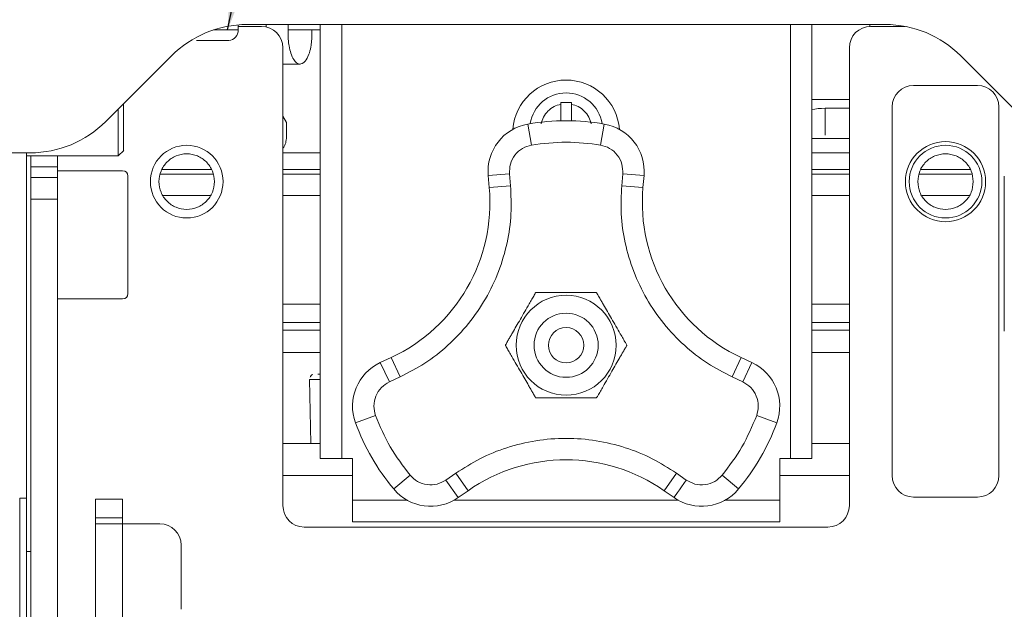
# Model space of a CAD drawing. Header units: millimetres. Extents: x 40090 to 187415, y -53271 to 40260.
# Tile 191 of 256: x 70465 to 70558, y 33776 to 33831. Entities that reach past the tile are written whole.
import ezdxf

# ---------------------------------------------------------------- set-up
doc = ezdxf.new("R2010")
doc.units = ezdxf.units.MM
doc.layers.add('AVM_projekce', color=240, linetype='Continuous')
doc.layers.add('AVM_reproduktor', color=6, linetype='Continuous')
doc.styles.add('AVM', font='arial.ttf')
doc.dimstyles.new('AVM-1_50', dxfattribs={"dimscale": 40, "dimtxt": 2.5, "dimasz": 2.5, "dimexe": 1.25, "dimexo": 0.625, "dimtad": 1, "dimdec": 0, "dimrnd": 1, "dimtxsty": 'AVM', "dimcen": 2.5, "dimclrd": 256, "dimclre": 256, "dimclrt": 256, "dimadec": 0, "dimazin": 0, "dimtfac": 1, "dimtdec": 0, "dimtmove": 0, "dimatfit": 3, "dimfxl": 0, "dimarcsym": 0})

# ---------------------------------------------------------------- blocks, each defined once
blk = doc.blocks.new('SB885ix-top')
at = {"linetype": 'Continuous', "lineweight": 15}
for p, q in [((-34.314, -8.804), (-31.999, -8.804)), ((-31.999, -8.804), (-31.999, -8.336)), ((-29.829, -8.476), (-31.999, -8.476)), ((-31.187, -8.303), (28.527, -8.303)), ((-27.326, -8.774), (-27.326, -8.303)), ((-27.326, -8.799), (-27.326, -8.774)), ((-24.329, -8.799), (-27.326, -8.799)), ((-24.329, -48.901), (-24.329, -8.303)), ((-22.329, -48.901), (-22.329, -8.303)), ((19.669, -8.303), (19.669, -48.901)), ((21.669, -8.303), (21.669, -48.901)), ((30.379, -8.476), (27.169, -8.476)), ((-35.899, -9.804), (-35.899, -9.793)), ((-34.899, -9.793), (-34.899, -9.804)), ((-33.051, -9.804), (-32.899, -9.793)), ((-32.899, -9.793), (-32.899, -9.799)), ((-27.829, -53.301), (-27.829, -10.476)), ((25.169, -10.476), (25.169, -53.301)), ((-44.4, -17.374), (-38.257, -11.231)), ((35.598, -11.231), (41.74, -17.374)), ((-27.829, -12), (-26.226, -12)), ((31.169, -13.999), (37.169, -13.999)), ((-1.83, -15.752), (-1.83, -15.599)), ((-0.83, -15.599), (-0.83, -15.752)), ((25.169, -15.311), (21.669, -15.311)), ((25.169, -15.328), (21.669, -15.328)), ((-1.83, -17.308), (-1.83, -15.752)), ((-0.83, -15.752), (-0.83, -17.308)), ((25.169, -16.135), (22.899, -16.135)), ((22.899, -16.135), (22.899, -18.644)), ((29.169, -50.498), (29.169, -15.999)), ((39.168, -15.999), (39.168, -50.498)), ((-27.499, -17.456), (-27.829, -16.886)), ((-27.499, -17.456), (-27.499, -18.956)), ((-4.561, -19.579), (-4.902, -17.608)), ((2.242, -17.608), (1.902, -19.579)), ((21.669, -18.957), (25.169, -18.957)), ((-43.23, -20.6), (-42.726, -20.096)), ((-66.622, -20.302), (-51.47, -20.302)), ((-51.828, -20.302), (-51.828, -52.598)), ((-51.828, -20.599), (-43.227, -20.599)), ((-51.428, -21.625), (-51.428, -20.599)), ((-48.928, -20.599), (-48.928, -21.625)), ((-27.829, -20.299), (-24.329, -20.299)), ((21.669, -20.299), (25.169, -20.299)), ((-48.928, -21.625), (-51.428, -21.625)), ((-51.428, -22.625), (-51.428, -21.625)), ((-48.928, -21.625), (-48.928, -22.625)), ((-48.928, -21.975), (-42.828, -21.975)), ((-34.518, -21.867), (-39.139, -21.867)), ((-24.329, -21.867), (-27.829, -21.867)), ((25.169, -21.867), (21.669, -21.867)), ((36.479, -21.867), (31.858, -21.867)), ((-48.928, -22.625), (-51.428, -22.625)), ((-51.428, -22.625), (-51.428, -24.625)), ((-48.928, -22.625), (-48.928, -24.625)), ((-42.328, -22.475), (-42.328, -33.475)), ((-39.289, -22.299), (-34.368, -22.299)), ((-27.829, -22.299), (-24.329, -22.299)), ((-8.619, -22.434), (-6.627, -22.26)), ((-8.619, -22.434), (-8.521, -23.554)), ((-6.529, -23.38), (-6.627, -22.26)), ((3.967, -22.26), (3.869, -23.38)), ((3.967, -22.26), (5.959, -22.434)), ((5.861, -23.555), (5.959, -22.434)), ((25.169, -22.299), (21.669, -22.299)), ((36.629, -22.299), (31.708, -22.299)), ((39.668, -36.975), (39.668, -22.475)), ((-6.529, -23.38), (-8.521, -23.554)), ((5.861, -23.555), (3.869, -23.38)), ((-51.428, -24.625), (-48.928, -24.625)), ((-51.428, -87.646), (-51.428, -24.625)), ((-48.928, -24.625), (-48.928, -87.646)), ((-39.027, -24.299), (-34.63, -24.299)), ((-27.829, -24.299), (-24.329, -24.299)), ((21.669, -24.299), (25.169, -24.299)), ((31.97, -24.299), (36.367, -24.299)), ((-42.828, -33.975), (-48.928, -33.975)), ((-24.329, -34.457), (-27.829, -34.457)), ((25.169, -34.457), (21.669, -34.457)), ((-27.829, -36.162), (-24.329, -36.162)), ((21.669, -36.162), (25.169, -36.162)), ((-24.329, -36.877), (-27.829, -36.877)), ((25.169, -36.877), (21.669, -36.877)), ((-24.329, -38.994), (-27.829, -38.994)), ((-17.697, -39.447), (-18.716, -39.923)), ((-17.697, -39.447), (-16.851, -41.26)), ((14.192, -41.26), (15.037, -39.447)), ((16.056, -39.923), (15.037, -39.447)), ((25.169, -38.994), (21.669, -38.994)), ((-17.87, -41.735), (-18.716, -39.923)), ((16.056, -39.923), (15.211, -41.735)), ((-17.87, -41.735), (-16.851, -41.26)), ((14.192, -41.26), (15.211, -41.735)), ((-25.334, -41.498), (-25.334, -41.507)), ((-25.334, -41.498), (-25.334, -41.507)), ((-25.334, -41.498), (-25.334, -41.507)), ((-25.334, -41.498), (-25.334, -41.507)), ((-25.334, -41.507), (-25.229, -47.498)), ((-19.16, -44.864), (-21.037, -45.555)), ((16.5, -44.864), (18.377, -45.555)), ((-27.829, -47.498), (-24.329, -47.498)), ((21.669, -47.498), (25.169, -47.498)), ((-24.329, -48.901), (-22.329, -48.901)), ((-22.329, -48.901), (-21.329, -48.901)), ((-21.329, -48.901), (-21.329, -52.801)), ((18.669, -52.801), (18.669, -48.901)), ((19.669, -48.901), (18.669, -48.901)), ((19.669, -48.901), (21.669, -48.901)), ((-27.829, -50.498), (-21.329, -50.498)), ((-15.928, -50.461), (-17.465, -51.741)), ((-11.653, -50.265), (-12.574, -50.909)), ((-11.653, -50.265), (-10.506, -51.903)), ((7.846, -51.903), (8.993, -50.264)), ((9.914, -50.909), (8.993, -50.264)), ((13.268, -50.461), (14.805, -51.741)), ((18.669, -50.498), (25.169, -50.498)), ((-11.427, -52.548), (-12.574, -50.909)), ((-11.427, -52.548), (-10.506, -51.903)), ((7.846, -51.903), (8.767, -52.548)), ((37.169, -52.498), (31.169, -52.498)), ((-52.431, -52.598), (-52.455, -52.598)), ((-52.431, -52.598), (-52.431, -79.597)), ((-51.985, -52.598), (-52.431, -52.598)), ((-51.985, -52.598), (-51.828, -52.598)), ((-51.828, -52.598), (-51.828, -79.597)), ((-42.848, -52.687), (-45.348, -52.687)), ((-45.348, -52.687), (-45.348, -54.437)), ((-42.848, -52.687), (-42.848, -54.437)), ((-21.329, -52.801), (-21.329, -54.801)), ((-21.329, -52.801), (-16.181, -52.801)), ((-11.833, -52.801), (9.174, -52.801)), ((13.522, -52.801), (18.669, -52.801)), ((18.669, -54.801), (18.669, -52.801)), ((-45.348, -54.437), (-42.848, -54.437)), ((-45.348, -54.437), (-45.348, -54.998)), ((-45.348, -54.998), (-45.348, -64.997)), ((-42.848, -54.998), (-45.348, -54.998)), ((-42.848, -54.998), (-42.848, -54.437)), ((-42.848, -64.997), (-42.848, -54.998)), ((-39.348, -54.998), (-42.848, -54.998)), ((18.669, -54.801), (-21.329, -54.801)), ((23.169, -55.301), (-25.829, -55.301)), ((-37.349, -62.998), (-37.349, -56.998)), ((-51.828, -57.598), (-51.428, -57.598))]:
    blk.add_line(p, q, dxfattribs=at)
at = {"linetype": 'Continuous', "lineweight": 15, "flags": 128}
blk.add_lwpolyline([(9.914, -50.909), (9.69, -51.229), (9.475, -51.536), (9.277, -51.819), (9.103, -52.068), (8.96, -52.271), (8.854, -52.423), (8.789, -52.516), (8.767, -52.548)], dxfattribs=at)
at = {"linetype": 'Continuous', "lineweight": 15}
for centre, radius in [((34.169, -22.999), 3.75), ((-36.829, -22.999), 3.4), ((34.169, -22.999), 3.4), ((-1.33, -38.301), 4.675), ((-1.33, -38.301), 3), ((-1.33, -38.301), 1.65)]:
    blk.add_circle(centre, radius, dxfattribs=at)
for centre, radius, start, end in [((-31.187, -18.302), 10, 90, 135), ((-32.999, -8.804), 1, 275.71028, 0), ((-29.829, -10.476), 2, 0, 90), ((27.169, -10.476), 2, 90, 180), ((28.527, -18.302), 10, 45, 90), ((-1.33, -18.499), 5, 4.52406, 175.47585), ((-1.33, -18.099), 3.4, 8.91039, 171.08961), ((31.169, -15.999), 2, 90, 180), ((37.169, -15.999), 2, 0, 90), ((-51.47, -10.303), 10, 270, 315), ((-1.33, -38.301), 20.999, 80.20716, 99.79291), ((-4.136, -22.043), 4.5, 99.79291, 184.99578), ((1.476, -22.043), 4.5, 355.00521, 80.20716), ((-42.828, -22.475), 0.5, 0, 90), ((-24.46, -24.948), 15.999, 295.00521, 4.99578), ((21.8, -24.948), 15.999, 175.00521, 244.99578), ((-42.828, -33.475), 0.5, 270, 0), ((-16.814, -44.001), 4.5, 115.00521, 200.20716), ((14.154, -44.001), 4.5, 339.79291, 64.99578), ((-1.33, -38.301), 20.999, 200.20716, 219.79291), ((-1.33, -38.301), 20.999, 320.20716, 339.79291), ((-1.33, -65.009), 15.999, 55.00521, 124.99578), ((31.169, -50.498), 2, 180, 270), ((37.169, -50.498), 2, 270, 0), ((-14.007, -48.861), 4.5, 219.79291, 304.99578), ((11.348, -48.861), 4.5, 235.00521, 320.20716), ((-25.829, -53.301), 2, 180, 270), ((23.169, -53.301), 2, 270, 0), ((-39.348, -56.998), 2, 0, 90)]:
    blk.add_arc(centre, radius, start, end, dxfattribs=at)
blk.add_ellipse((22.899, -16.63), major_axis=(1.849, 0), ratio=0.267976, start_param=1.570796, end_param=2.298429, dxfattribs=at)
for points, knots in [([(-29.399, -8.303), (-29.399, -8.353), (-29.399, -8.429), (-29.399, -8.524), (-29.399, -8.556)], [0, 0, 0, 0, 0.671603, 1, 1, 1, 1]), ([(-25.125, -8.799), (-25.119, -8.932), (-25.105, -9.278), (-25.134, -9.847), (-25.23, -10.519), (-25.43, -11.238), (-25.792, -11.874), (-26.285, -12.104), (-26.751, -11.765), (-27.075, -11.078), (-27.248, -10.393), (-27.325, -9.752), (-27.345, -9.223), (-27.333, -8.932), (-27.328, -8.798)], [0, 0, 0, 0, 0.033524, 0.087073, 0.140397, 0.222753, 0.345344, 0.517516, 0.692452, 0.793051, 0.868968, 0.926776, 0.966464, 1, 1, 1, 1]), ([(27.099, -8.303), (27.099, -8.351), (27.099, -8.407), (27.099, -8.48), (27.099, -8.49)], [0, 0, 0, 0, 0.857529, 1, 1, 1, 1]), ([(-35.899, -9.793), (-35.732, -9.796), (-35.399, -9.802), (-35.065, -9.796), (-34.899, -9.793)], [0, 0, 0, 0, 0.499815, 1, 1, 1, 1]), ([(-34.899, -9.804), (-34.682, -9.804), (-34.239, -9.804), (-33.68, -9.804), (-33.249, -9.804), (-33.116, -9.804), (-33.051, -9.804)], [0, 0, 0, 0, 0.244755, 0.500003, 0.755254, 1, 1, 1, 1]), ([(-1.83, -15.599), (-1.663, -15.599), (-1.33, -15.599), (-0.997, -15.599), (-0.83, -15.599)], [0, 0, 0, 0, 0.499816, 1, 1, 1, 1]), ([(-43.228, -17.599), (-43.228, -17.193), (-43.228, -16.684), (-43.228, -16.284), (-43.228, -16.202)], [0, 0, 0, 0, 0.7963461, 1, 1, 1, 1]), ([(-42.728, -17.599), (-42.728, -17.277), (-42.728, -16.632), (-42.728, -15.957), (-42.728, -15.744), (-42.728, -15.702)], [0, 0, 0, 0, 0.44673, 0.893461, 1, 1, 1, 1]), ([(-3.677, -17.599), (-3.612, -17.383), (-3.479, -16.94), (-3.049, -16.381), (-2.489, -15.95), (-2.047, -15.817), (-1.83, -15.752)], [0, 0, 0, 0, 0.244752, 0.5, 0.755247, 1, 1, 1, 1]), ([(-0.83, -15.752), (-0.613, -15.817), (-0.171, -15.95), (0.389, -16.381), (0.82, -16.94), (0.952, -17.383), (1.017, -17.599)], [0, 0, 0, 0, 0.244752, 0.5, 0.755248, 1, 1, 1, 1]), ([(-43.228, -20.599), (-43.228, -20.554), (-43.228, -20.464), (-43.228, -19.77), (-43.228, -18.779), (-43.228, -17.992), (-43.228, -17.599)], [0, 0, 0, 0, 0.2500099, 0.5000004, 0.7500024, 1, 1, 1, 1]), ([(-42.728, -20.099), (-42.728, -20.062), (-42.728, -19.986), (-42.728, -19.408), (-42.728, -18.582), (-42.728, -17.927), (-42.728, -17.599)], [0, 0, 0, 0, 0.2500097, 0.4999991, 0.7499999, 1, 1, 1, 1]), ([(-27.829, -19.881), (-27.802, -19.849), (-27.709, -19.739), (-27.56, -19.434), (-27.523, -19.144), (-27.499, -18.956)], [0, 0, 0, 0, 0.124668, 0.434177, 1, 1, 1, 1]), ([(1.902, -19.579), (0.824, -19.441), (-1.33, -19.164), (-3.484, -19.441), (-4.561, -19.579)], [0, 0, 0, 0, 0.5, 1, 1, 1, 1]), ([(-4.561, -19.579), (-4.851, -19.661), (-5.451, -19.83), (-6.161, -20.483), (-6.611, -21.337), (-6.622, -21.96), (-6.627, -22.26)], [0, 0, 0, 0, 0.2411587, 0.4999999, 0.758841, 1, 1, 1, 1]), ([(3.967, -22.26), (3.962, -21.96), (3.951, -21.337), (3.501, -20.483), (2.791, -19.83), (2.191, -19.661), (1.902, -19.579)], [0, 0, 0, 0, 0.2411593, 0.4999998, 0.758841, 1, 1, 1, 1]), ([(-39.428, -22.999), (-39.389, -22.659), (-39.311, -21.978), (-38.71, -21.113), (-37.851, -20.535), (-36.829, -20.332), (-35.807, -20.535), (-34.947, -21.113), (-34.346, -21.978), (-34.268, -22.659), (-34.229, -22.999)], [0, 0, 0, 0, 0.1250001, 0.2500001, 0.375, 0.5, 0.6249999, 0.7499998, 0.8749998, 1, 1, 1, 1]), ([(31.569, -22.999), (31.608, -22.659), (31.686, -21.978), (32.287, -21.113), (33.147, -20.535), (34.169, -20.332), (35.191, -20.535), (36.05, -21.113), (36.651, -21.978), (36.729, -22.659), (36.769, -22.999)], [0, 0, 0, 0, 0.125, 0.25, 0.375, 0.5, 0.625, 0.75, 0.875, 1, 1, 1, 1]), ([(-34.229, -22.999), (-34.268, -23.339), (-34.346, -24.02), (-34.947, -24.885), (-35.807, -25.464), (-36.829, -25.667), (-37.851, -25.464), (-38.71, -24.885), (-39.311, -24.02), (-39.389, -23.339), (-39.428, -22.999)], [0, 0, 0, 0, 0.125, 0.25, 0.375, 0.5, 0.625, 0.75, 0.875, 1, 1, 1, 1]), ([(36.769, -22.999), (36.729, -23.339), (36.651, -24.02), (36.05, -24.885), (35.191, -25.464), (34.169, -25.667), (33.147, -25.464), (32.287, -24.885), (31.686, -24.02), (31.608, -23.339), (31.569, -22.999)], [0, 0, 0, 0, 0.125, 0.25, 0.375, 0.5, 0.625, 0.75, 0.875, 1, 1, 1, 1]), ([(-6.529, -23.38), (-6.489, -24.259), (-6.409, -26.047), (-6.8, -28.753), (-7.589, -31.431), (-8.808, -33.984), (-10.409, -36.316), (-12.334, -38.339), (-14.482, -40.03), (-16.071, -40.855), (-16.851, -41.26)], [0, 0, 0, 0, 0.119881, 0.244044, 0.371237, 0.5, 0.628763, 0.755956, 0.880119, 1, 1, 1, 1]), ([(14.192, -41.26), (13.411, -40.855), (11.823, -40.03), (9.674, -38.339), (7.749, -36.317), (6.148, -33.984), (4.929, -31.431), (4.14, -28.753), (3.749, -26.047), (3.83, -24.259), (3.869, -23.38)], [0, 0, 0, 0, 0.119881, 0.244044, 0.371237, 0.5, 0.628763, 0.755956, 0.880119, 1, 1, 1, 1]), ([(-7.017, -38.301), (-7.011, -38.291), (-6.998, -38.27), (-6.895, -38.091), (-6.738, -37.819), (-6.544, -37.483), (-6.302, -37.063), (-5.988, -36.521), (-5.601, -35.85), (-5.196, -35.148), (-4.829, -34.513), (-4.57, -34.064), (-4.415, -33.795), (-4.299, -33.595), (-4.197, -33.418), (-4.181, -33.39), (-4.173, -33.377)], [0, 0, 0, 0, 0.0490685, 0.0979534, 0.1710381, 0.2272079, 0.2848576, 0.3887396, 0.4951921, 0.6109712, 0.7297, 0.808892, 0.8483871, 0.8888488, 0.9444936, 1, 1, 1, 1]), ([(-4.173, -33.377), (-4.161, -33.377), (-4.137, -33.377), (-3.93, -33.377), (-3.616, -33.377), (-3.228, -33.377), (-2.743, -33.377), (-2.117, -33.377), (-1.342, -33.377), (-0.532, -33.377), (0.201, -33.377), (0.72, -33.377), (1.031, -33.377), (1.262, -33.377), (1.466, -33.377), (1.498, -33.377), (1.513, -33.377)], [0, 0, 0, 0, 0.049069, 0.097953, 0.171038, 0.227208, 0.284858, 0.38874, 0.495193, 0.610971, 0.7297, 0.808892, 0.848387, 0.888849, 0.944494, 1, 1, 1, 1]), ([(1.513, -33.377), (1.519, -33.387), (1.532, -33.408), (1.635, -33.587), (1.792, -33.859), (1.986, -34.196), (2.228, -34.615), (2.542, -35.158), (2.929, -35.828), (3.334, -36.53), (3.701, -37.165), (3.96, -37.614), (4.115, -37.884), (4.231, -38.083), (4.333, -38.261), (4.349, -38.288), (4.357, -38.301)], [0, 0, 0, 0, 0.049068, 0.097953, 0.171038, 0.227208, 0.284858, 0.38874, 0.495192, 0.610971, 0.7297, 0.808892, 0.848387, 0.888849, 0.944494, 1, 1, 1, 1]), ([(-4.173, -43.226), (-4.179, -43.216), (-4.192, -43.195), (-4.295, -43.016), (-4.452, -42.744), (-4.646, -42.407), (-4.888, -41.988), (-5.202, -41.445), (-5.589, -40.775), (-5.994, -40.073), (-6.361, -39.438), (-6.62, -38.989), (-6.775, -38.719), (-6.891, -38.52), (-6.993, -38.342), (-7.009, -38.315), (-7.017, -38.301)], [0, 0, 0, 0, 0.049068, 0.097953, 0.171038, 0.227208, 0.284858, 0.38874, 0.495192, 0.610971, 0.7297, 0.808892, 0.848387, 0.888849, 0.944494, 1, 1, 1, 1]), ([(4.357, -38.301), (4.351, -38.312), (4.338, -38.333), (4.235, -38.512), (4.078, -38.784), (3.884, -39.12), (3.642, -39.54), (3.329, -40.082), (2.941, -40.753), (2.536, -41.455), (2.169, -42.09), (1.91, -42.539), (1.755, -42.808), (1.639, -43.008), (1.537, -43.185), (1.521, -43.213), (1.513, -43.226)], [0, 0, 0, 0, 0.049069, 0.097953, 0.171038, 0.227208, 0.284858, 0.38874, 0.495192, 0.610971, 0.7297, 0.808892, 0.848387, 0.888849, 0.944494, 1, 1, 1, 1]), ([(-25.019, -41.035), (-25.021, -41.036), (-25.087, -41.048), (-25.192, -41.133), (-25.253, -41.237), (-25.282, -41.286)], [0, 0, 0, 0, 0.01597, 0.542108, 1, 1, 1, 1]), ([(-25.019, -41.035), (-25.021, -41.036), (-25.087, -41.048), (-25.192, -41.133), (-25.253, -41.237), (-25.282, -41.286)], [0, 0, 0, 0, 0.01597, 0.542108, 1, 1, 1, 1]), ([(-25.019, -41.035), (-25.021, -41.036), (-25.087, -41.048), (-25.192, -41.133), (-25.253, -41.237), (-25.282, -41.286)], [0, 0, 0, 0, 0.01597, 0.542108, 1, 1, 1, 1]), ([(-25.019, -41.035), (-25.021, -41.036), (-25.087, -41.048), (-25.192, -41.133), (-25.253, -41.237), (-25.282, -41.286)], [0, 0, 0, 0, 0.01597, 0.542108, 1, 1, 1, 1]), ([(-24.329, -40.998), (-24.346, -40.998), (-24.551, -40.998), (-24.561, -40.998), (-24.571, -40.998)], [0, 0, 0, 0, 0.080383, 1, 1, 1, 1]), ([(-24.329, -40.998), (-24.346, -40.998), (-24.551, -40.998), (-24.561, -40.998), (-24.571, -40.998)], [0, 0, 0, 0, 0.080383, 1, 1, 1, 1]), ([(-24.329, -40.998), (-24.346, -40.998), (-24.549, -40.998), (-24.559, -40.998), (-24.569, -40.998)], [0, 0, 0, 0, 0.081027, 1, 1, 1, 1]), ([(-24.329, -40.998), (-24.346, -40.998), (-24.549, -40.998), (-24.559, -40.998), (-24.569, -40.998)], [0, 0, 0, 0, 0.081027, 1, 1, 1, 1]), ([(-24.329, -41.51), (-24.505, -41.51), (-24.941, -41.51), (-25.243, -41.509), (-25.303, -41.508), (-25.334, -41.507)], [0, 0, 0, 0, 0.250573, 0.621102, 1, 1, 1, 1]), ([(-24.329, -41.51), (-24.502, -41.51), (-24.936, -41.51), (-25.198, -41.509), (-25.25, -41.508), (-25.269, -41.508)], [0, 0, 0, 0, 0.3032008, 0.7575041, 1, 1, 1, 1]), ([(-24.329, -41.51), (-24.502, -41.51), (-24.936, -41.51), (-25.198, -41.509), (-25.25, -41.508), (-25.269, -41.508)], [0, 0, 0, 0, 0.3032008, 0.7575041, 1, 1, 1, 1]), ([(-24.329, -41.51), (-24.504, -41.51), (-24.938, -41.51), (-25.196, -41.509), (-25.247, -41.508), (-25.263, -41.508)], [0, 0, 0, 0, 0.313011, 0.77587, 1, 1, 1, 1]), ([(-17.87, -41.735), (-18.128, -41.89), (-18.662, -42.211), (-19.177, -43.027), (-19.387, -43.969), (-19.234, -44.573), (-19.16, -44.864)], [0, 0, 0, 0, 0.2411591, 0.5000003, 0.7588411, 1, 1, 1, 1]), ([(16.5, -44.864), (16.574, -44.573), (16.727, -43.969), (16.517, -43.027), (16.003, -42.211), (15.468, -41.89), (15.211, -41.735)], [0, 0, 0, 0, 0.241159, 0.5, 0.758842, 1, 1, 1, 1]), ([(1.513, -43.226), (1.501, -43.226), (1.477, -43.226), (1.27, -43.226), (0.956, -43.226), (0.568, -43.226), (0.084, -43.226), (-0.543, -43.226), (-1.318, -43.226), (-2.128, -43.226), (-2.861, -43.226), (-3.379, -43.226), (-3.691, -43.226), (-3.921, -43.226), (-4.126, -43.226), (-4.158, -43.226), (-4.173, -43.226)], [0, 0, 0, 0, 0.049068, 0.097953, 0.171038, 0.227208, 0.284857, 0.38874, 0.495192, 0.610971, 0.7297, 0.808892, 0.848387, 0.888849, 0.944494, 1, 1, 1, 1]), ([(-19.16, -44.864), (-18.741, -45.866), (-17.904, -47.87), (-16.587, -49.598), (-15.928, -50.461)], [0, 0, 0, 0, 0.5, 1, 1, 1, 1]), ([(13.268, -50.461), (13.927, -49.598), (15.244, -47.87), (16.081, -45.866), (16.5, -44.864)], [0, 0, 0, 0, 0.5, 1, 1, 1, 1]), ([(-11.653, -50.265), (-10.912, -49.791), (-9.403, -48.828), (-6.865, -47.813), (-4.151, -47.157), (-1.33, -46.936), (1.49, -47.157), (4.205, -47.813), (6.743, -48.828), (8.252, -49.791), (8.993, -50.264)], [0, 0, 0, 0, 0.119881, 0.244044, 0.371237, 0.5, 0.628763, 0.755956, 0.880119, 1, 1, 1, 1]), ([(-15.928, -50.461), (-15.713, -50.671), (-15.266, -51.106), (-14.346, -51.395), (-13.382, -51.357), (-12.837, -51.055), (-12.574, -50.909)], [0, 0, 0, 0, 0.241159, 0.5, 0.758841, 1, 1, 1, 1]), ([(9.914, -50.909), (10.177, -51.055), (10.722, -51.357), (11.686, -51.395), (12.606, -51.106), (13.053, -50.671), (13.268, -50.461)], [0, 0, 0, 0, 0.2411602, 0.5000011, 0.7588409, 1, 1, 1, 1])]:
    blk.add_open_spline(points, degree=3, knots=knots, dxfattribs=at)

msp = doc.modelspace()

# ---------------------------------------------------------------- block references
at = {"layer": 'AVM_projekce'}
msp.add_blockref('SB885ix-top', (70517.945, 33838.8), dxfattribs=at)

# ---------------------------------------------------------------- leaders
at = {"layer": 'AVM_reproduktor', "annotation_type": 0, "has_hookline": 1, "hookline_direction": 0, "text_width": 302.967}
msp.add_leader([(70484.946, 33829.996), (70603.723, 34381.632), (70703.723, 34381.632)], dimstyle='AVM-1_50', override={"dimgap": 0.625, "dimtad": 0}, dxfattribs=at)

doc.saveas('drawing.dxf')
